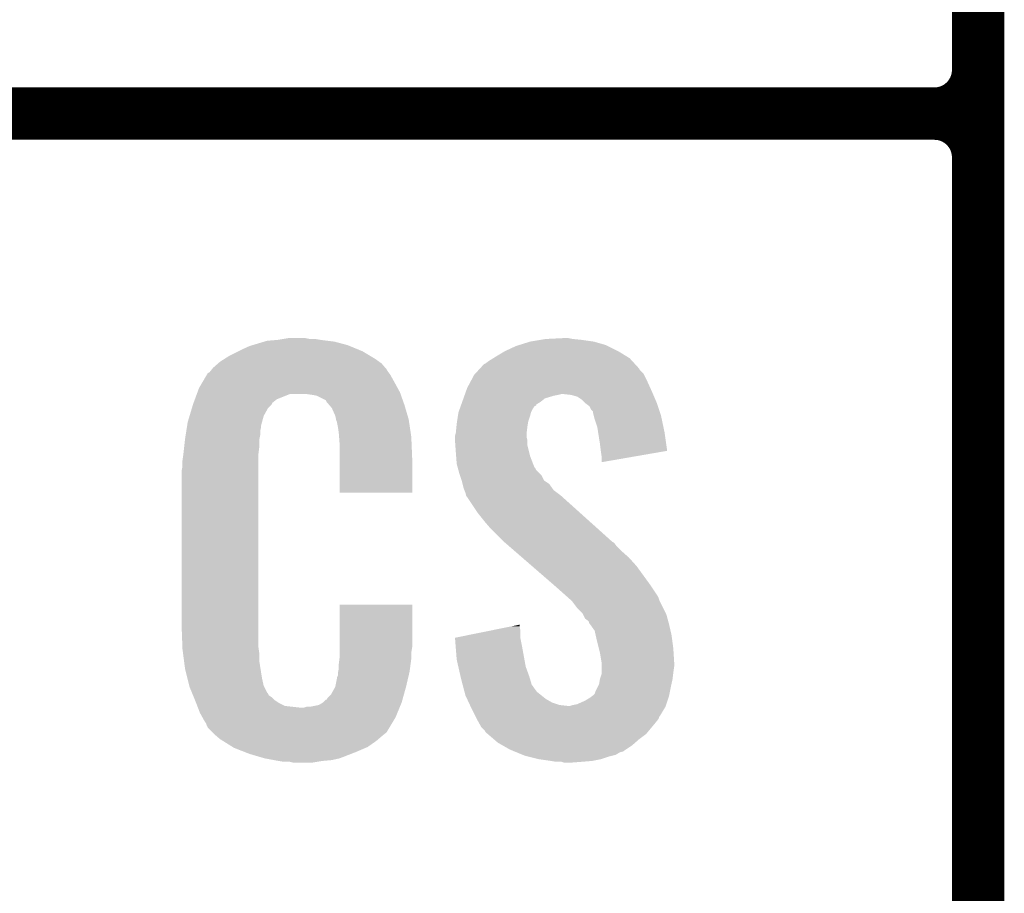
# Model space of a CAD drawing. Extents: x -1.3 to 24.2, y -3.9 to 39.2.
# Tile 11 of 37: x 1.2 to 4.1, y 11.7 to 14.2. Entities that reach past the tile are written whole.
import ezdxf

# ---------------------------------------------------------------- set-up
doc = ezdxf.new("R2010")
doc.units = 0
doc.layers.add('RTC_25_CLICK_V101_GTO', color=9, linetype='CONTINUOUS')

msp = doc.modelspace()

# ---------------------------------------------------------------- linework, layer by layer
at = {"layer": 'RTC_25_CLICK_V101_GTO', "const_width": 0.1524}
for points in [[(4.0132, -0.5588), (4.0132, 18.3388)], [(4.0132, 14.097), (4.0132, 16.383)], [(-1.27, 13.97), (3.8862, 13.97)], [(-1.27, 13.97), (3.8862, 13.97)], [(4.0132, 11.557), (4.0132, 13.843)]]:
    msp.add_lwpolyline(points, dxfattribs=at)
for points in [[(3.8862, 13.97, 0.4142136), (4.0132, 14.097)], [(4.0132, 13.843, 0.4142136), (3.8862, 13.97)], [(4.0132, 13.843, 0.4142136), (3.8862, 13.97)]]:
    msp.add_lwpolyline(points, format="xyb", dxfattribs=at)
at = {"layer": 'RTC_25_CLICK_V101_GTO'}
for points in [[(1.99136, 13.31468), (2.006602, 13.31722), (2.070102, 13.31468), (2.057402, 13.31722)], [(2.755902, 13.31468), (2.8067, 13.31722), (2.834638, 13.31468), (2.821942, 13.31722)], [(1.87198, 13.2842), (1.89484, 13.294362), (2.210164, 13.2842), (2.185486, 13.294362)], [(1.89484, 13.294362), (1.9033, 13.2969), (2.185486, 13.294362), (2.179322, 13.2969)], [(1.9033, 13.2969), (1.937172, 13.30706), (2.179322, 13.2969), (2.141222, 13.30706)], [(1.937172, 13.30706), (1.945642, 13.3096), (2.141222, 13.30706), (2.120902, 13.3096)], [(1.945642, 13.3096), (1.97612, 13.31214), (2.120902, 13.3096), (2.10058, 13.31214)], [(1.97612, 13.31214), (1.99136, 13.31468), (2.10058, 13.31214), (2.085342, 13.31468)], [(2.636522, 13.27912), (2.669542, 13.294362), (2.966718, 13.27912), (2.936236, 13.294362)], [(2.669542, 13.294362), (2.677664, 13.2969), (2.936236, 13.294362), (2.93116, 13.2969)], [(2.677664, 13.2969), (2.71018, 13.30706), (2.93116, 13.2969), (2.895602, 13.30706)], [(2.71018, 13.30706), (2.74066, 13.31214), (2.895602, 13.30706), (2.86004, 13.31214)], [(2.74066, 13.31214), (2.755902, 13.31468), (2.86004, 13.31214), (2.834638, 13.31468)], [(1.820458, 13.256262), (1.836422, 13.26642), (2.2606, 13.256262), (2.24367, 13.26642)], [(1.836422, 13.26642), (1.86182, 13.27912), (2.24367, 13.26642), (2.2225, 13.27912)], [(1.86182, 13.27912), (1.87198, 13.2842), (2.2225, 13.27912), (2.210164, 13.2842)], [(2.5908, 13.25118), (2.602988, 13.258798), (3.006726, 13.25118), (2.999742, 13.258798)], [(2.602988, 13.258798), (2.61112, 13.26388), (2.999742, 13.258798), (2.991484, 13.26388)], [(2.61112, 13.26388), (2.636522, 13.27912), (2.991484, 13.26388), (2.966718, 13.27912)], [(1.78409, 13.225776), (1.78816, 13.230862), (2.293622, 13.225776), (2.289264, 13.230862)], [(1.78816, 13.230862), (1.802674, 13.24356), (2.289264, 13.230862), (2.278382, 13.24356)], [(1.802674, 13.24356), (1.808482, 13.24864), (2.278382, 13.24356), (2.271272, 13.24864)], [(1.808482, 13.24864), (1.820458, 13.256262), (2.271272, 13.24864), (2.2606, 13.256262)], [(2.563916, 13.228316), (2.575564, 13.241022), (3.027682, 13.228316), (3.016036, 13.241022)], [(2.575564, 13.241022), (2.58064, 13.243562), (3.016036, 13.241022), (3.013708, 13.243562)], [(2.58064, 13.243562), (2.5908, 13.25118), (3.013708, 13.243562), (3.006726, 13.25118)], [(1.756484, 13.18768), (1.769934, 13.21054), (2.31648, 13.18768), (2.303782, 13.21054)], [(1.769934, 13.21054), (1.772926, 13.215622), (2.303782, 13.21054), (2.299972, 13.215622)], [(1.772926, 13.215622), (1.778002, 13.218164), (2.299972, 13.215622), (2.298064, 13.218164)], [(1.778002, 13.218164), (1.78003, 13.2207), (2.298064, 13.218164), (2.296162, 13.2207)], [(1.78003, 13.2207), (1.78409, 13.225776), (2.296162, 13.2207), (2.293622, 13.225776)], [(2.538136, 13.19276), (2.547622, 13.21054), (3.05054, 13.19276), (3.04165, 13.21054)], [(2.547622, 13.21054), (2.549946, 13.213076), (3.04165, 13.21054), (3.040382, 13.213076)], [(2.549946, 13.213076), (2.559262, 13.22324), (3.040382, 13.213076), (3.030222, 13.22324)], [(2.559262, 13.22324), (2.563916, 13.228316), (3.030222, 13.22324), (3.027682, 13.228316)], [(1.74752, 13.172442), (1.756484, 13.18768), (2.324792, 13.172442), (2.31648, 13.18768)], [(2.5273, 13.172442), (2.538136, 13.19276), (3.059776, 13.172442), (3.05054, 13.19276)], [(1.735352, 13.139418), (1.740966, 13.154658), (1.97358, 13.139418), (2.011676, 13.154658)], [(1.740966, 13.154658), (1.740968, 13.15466), (2.011676, 13.154658), (2.059938, 13.15466)], [(1.740968, 13.15466), (1.742838, 13.159738), (2.333534, 13.15466), (2.33172, 13.159738)], [(1.742838, 13.159738), (1.74752, 13.172442), (2.33172, 13.159738), (2.324792, 13.172442)], [(2.07772, 13.15212), (2.059938, 13.15466), (2.334442, 13.15212), (2.333534, 13.15466)], [(2.090418, 13.14958), (2.07772, 13.15212), (2.335348, 13.14958), (2.334442, 13.15212)], [(2.115814, 13.136882), (2.090418, 13.14958), (2.339884, 13.136882), (2.335348, 13.14958)], [(2.516412, 13.141958), (2.519134, 13.14958), (2.753358, 13.141958), (2.77876, 13.14958)], [(2.519134, 13.14958), (2.520042, 13.15212), (2.77876, 13.14958), (2.79146, 13.15212)], [(2.520042, 13.15212), (2.520948, 13.15466), (2.79146, 13.15212), (2.801618, 13.15466)], [(2.520948, 13.15466), (2.524578, 13.16482), (3.067596, 13.15466), (3.06324, 13.16482)], [(2.524578, 13.16482), (2.5273, 13.172442), (3.06324, 13.16482), (3.059776, 13.172442)], [(2.829558, 13.15212), (2.806698, 13.15466), (3.068684, 13.15212), (3.067596, 13.15466)], [(2.84734, 13.147042), (2.829558, 13.15212), (3.07086, 13.147042), (3.068684, 13.15212)], [(2.86258, 13.13688), (2.84734, 13.147042), (3.075216, 13.13688), (3.07086, 13.147042)], [(1.726688, 13.114018), (1.729738, 13.12418), (1.948178, 13.114018), (1.958338, 13.12418)], [(1.729738, 13.12418), (1.731608, 13.129256), (1.958338, 13.12418), (1.960878, 13.129256)], [(1.731608, 13.129256), (1.735352, 13.139418), (1.960878, 13.129256), (1.97358, 13.139418)], [(2.118358, 13.131804), (2.115814, 13.136882), (2.341696, 13.131804), (2.339884, 13.136882)], [(2.124894, 13.12418), (2.118358, 13.131804), (2.344418, 13.12418), (2.341696, 13.131804)], [(2.133598, 13.114022), (2.124894, 13.12418), (2.347406, 13.114022), (2.344418, 13.12418)], [(2.505528, 13.111478), (2.508248, 13.119096), (2.7178, 13.111478), (2.72288, 13.119096)], [(2.508248, 13.119096), (2.509154, 13.121634), (2.72288, 13.119096), (2.727946, 13.121634)], [(2.509154, 13.121634), (2.51006, 13.124168), (2.727946, 13.121634), (2.72796, 13.124168)], [(2.51006, 13.124168), (2.512784, 13.131798), (2.72796, 13.124168), (2.740658, 13.131798)], [(2.512784, 13.131798), (2.516412, 13.141958), (2.740658, 13.131798), (2.753358, 13.141958)], [(2.870202, 13.12926), (2.86258, 13.13688), (3.07848, 13.12926), (3.075216, 13.13688)], [(2.87274, 13.126722), (2.870202, 13.12926), (3.079326, 13.126722), (3.07848, 13.12926)], [(2.882896, 13.1191), (2.87274, 13.126722), (3.081868, 13.1191), (3.079326, 13.126722)], [(2.887978, 13.108944), (2.882896, 13.1191), (3.085252, 13.108944), (3.081868, 13.1191)], [(1.7145, 13.073382), (1.719832, 13.091158), (1.93063, 13.073382), (1.935478, 13.091158)], [(1.719832, 13.091158), (1.726688, 13.114018), (1.935478, 13.091158), (1.948178, 13.114018)], [(2.143758, 13.091162), (2.133598, 13.114022), (2.354132, 13.091162), (2.347406, 13.114022)], [(2.145794, 13.080998), (2.143758, 13.091162), (2.35712, 13.080998), (2.354132, 13.091162)], [(2.497992, 13.07592), (2.500338, 13.091162), (2.7051, 13.07592), (2.71018, 13.091162)], [(2.500338, 13.091162), (2.5019, 13.101318), (2.71018, 13.091162), (2.712718, 13.101318)], [(2.5019, 13.101318), (2.501902, 13.101322), (2.712718, 13.101318), (2.71272, 13.101322)], [(2.501902, 13.101322), (2.505528, 13.111478), (2.71272, 13.101322), (2.7178, 13.111478)], [(2.893054, 13.103866), (2.887978, 13.108944), (3.086946, 13.103866), (3.085252, 13.108944)], [(2.89306, 13.101322), (2.893054, 13.103866), (3.087794, 13.101322), (3.086946, 13.103866)], [(2.895602, 13.091158), (2.89306, 13.101322), (3.09118, 13.091158), (3.087794, 13.101322)], [(2.898142, 13.081), (2.895602, 13.091158), (3.09332, 13.081), (3.09118, 13.091158)], [(1.710488, 13.047978), (1.712092, 13.058138), (1.92532, 13.047978), (1.92786, 13.058138)], [(1.712092, 13.058138), (1.712894, 13.063218), (1.92786, 13.058138), (1.92786, 13.063218)], [(1.712894, 13.063218), (1.7145, 13.073382), (1.92786, 13.063218), (1.93063, 13.073382)], [(2.1463, 13.078462), (2.145794, 13.080998), (2.357502, 13.078462), (2.35712, 13.080998)], [(2.148838, 13.073384), (2.1463, 13.078462), (2.358264, 13.073384), (2.357502, 13.078462)], [(2.14884, 13.070842), (2.148838, 13.073384), (2.358644, 13.070842), (2.358264, 13.073384)], [(2.15138, 13.058138), (2.14884, 13.070842), (2.36055, 13.058138), (2.358644, 13.070842)], [(2.15392, 13.04036), (2.15138, 13.058138), (2.363216, 13.04036), (2.36055, 13.058138)], [(2.49428, 13.042902), (2.496056, 13.06068), (2.700336, 13.042902), (2.70256, 13.06068)], [(2.496056, 13.06068), (2.49682, 13.0683), (2.70256, 13.06068), (2.70383, 13.0683)], [(2.49682, 13.0683), (2.497992, 13.07592), (2.70383, 13.0683), (2.7051, 13.07592)], [(2.905758, 13.058142), (2.898142, 13.081), (3.098132, 13.058142), (3.09332, 13.081)], [(2.908166, 13.0429), (2.905758, 13.058142), (3.10134, 13.0429), (3.098132, 13.058142)], [(1.70688, 13.02512), (1.708482, 13.035278), (1.923288, 13.02512), (1.92532, 13.035278)], [(1.708482, 13.035278), (1.710488, 13.047978), (1.92532, 13.035278), (1.92532, 13.047978)], [(2.154702, 13.030198), (2.15392, 13.04036), (2.36474, 13.030198), (2.363216, 13.04036)], [(2.15646, 13.00734), (2.154702, 13.030198), (2.365694, 13.00734), (2.36474, 13.030198)], [(2.49174, 13.032742), (2.493644, 13.040358), (2.70002, 13.032742), (2.70002, 13.040358)], [(2.49174, 13.030198), (2.49174, 13.032742), (2.70002, 13.030198), (2.70002, 13.032742)], [(2.49174, 13.020038), (2.49174, 13.030198), (2.70256, 13.020038), (2.70002, 13.030198)], [(2.493644, 13.040358), (2.49428, 13.042902), (2.70002, 13.040358), (2.700336, 13.042902)], [(2.91338, 13.00988), (2.908166, 13.0429), (3.106046, 13.00988), (3.10134, 13.0429)], [(1.702082, 12.981938), (1.70434, 13.00226), (1.92024, 12.981938), (1.92278, 13.00226)], [(1.70434, 13.00226), (1.706596, 13.022578), (1.92278, 13.00226), (1.92278, 13.022578)], [(1.706596, 13.022578), (1.70688, 13.02512), (1.92278, 13.022578), (1.923288, 13.02512)], [(2.15646, 12.96924), (2.15646, 13.00734), (2.36728, 12.96924), (2.365694, 13.00734)], [(2.49283, 13.004798), (2.49174, 13.020038), (2.70256, 13.004798), (2.70256, 13.020038)], [(2.49428, 12.98448), (2.49283, 13.004798), (2.707642, 12.98448), (2.70256, 13.004798)], [(2.91592, 12.98956), (2.91338, 13.00988), (3.10894, 12.98956), (3.106046, 13.00988)], [(1.69926, 12.96162), (1.7018, 12.9794), (1.92024, 12.96162), (1.92024, 12.9794)], [(1.7018, 12.9794), (1.702082, 12.981938), (1.92024, 12.9794), (1.92024, 12.981938)], [(2.495062, 12.974318), (2.49428, 12.98448), (2.710182, 12.974318), (2.707642, 12.98448)], [(2.49682, 12.951462), (2.495062, 12.974318), (2.718976, 12.951462), (2.710182, 12.974318)], [(2.915922, 12.989556), (2.91592, 12.98956), (3.10894, 12.989556), (3.10894, 12.98956)], [(2.91846, 12.97178), (2.915922, 12.989556), (3.006302, 12.97178), (3.10894, 12.989556)], [(1.69672, 12.931142), (1.69926, 12.943842), (1.92024, 12.931142), (1.92024, 12.943842)], [(1.69926, 12.943842), (1.69926, 12.96162), (1.92024, 12.943842), (1.92024, 12.96162)], [(2.15646, 12.867662), (2.15646, 12.96924), (2.367258, 12.867662), (2.36728, 12.96924)], [(2.499592, 12.9413), (2.49682, 12.951462), (2.722884, 12.9413), (2.718976, 12.951462)], [(2.91846, 12.956566), (2.91846, 12.97178), (2.91846, 12.956566), (3.006302, 12.97178)], [(1.69672, 12.48156), (1.69672, 12.931142), (1.92024, 12.48156), (1.92024, 12.931142)], [(2.500286, 12.938756), (2.499592, 12.9413), (2.725422, 12.938756), (2.722884, 12.9413)], [(2.501672, 12.93368), (2.500286, 12.938756), (2.727962, 12.93368), (2.725422, 12.938756)], [(2.504442, 12.92352), (2.501672, 12.93368), (2.73812, 12.92352), (2.727962, 12.93368)], [(2.506138, 12.918436), (2.504442, 12.92352), (2.743202, 12.918436), (2.73812, 12.92352)], [(2.511214, 12.9032), (2.506138, 12.918436), (2.750824, 12.9032), (2.743202, 12.918436)], [(2.51206, 12.900658), (2.511214, 12.9032), (2.754636, 12.900658), (2.750824, 12.9032)], [(2.513966, 12.893038), (2.51206, 12.900658), (2.766062, 12.893038), (2.754636, 12.900658)], [(2.51714, 12.880342), (2.513966, 12.893038), (2.775132, 12.880342), (2.766062, 12.893038)], [(2.367258, 12.86764), (2.15646, 12.867662), (2.367258, 12.86764), (2.367258, 12.867662)], [(2.519174, 12.875258), (2.51714, 12.880342), (2.778762, 12.875258), (2.775132, 12.880342)], [(2.522218, 12.867642), (2.519174, 12.875258), (2.788918, 12.867642), (2.778762, 12.875258)], [(2.524126, 12.86002), (2.522218, 12.867642), (2.79908, 12.86002), (2.788918, 12.867642)], [(2.524758, 12.857486), (2.524126, 12.86002), (2.801902, 12.857486), (2.79908, 12.86002)], [(2.527298, 12.854942), (2.524758, 12.857486), (2.804734, 12.854942), (2.801902, 12.857486)], [(2.55778, 12.80922), (2.527298, 12.854942), (2.855632, 12.80922), (2.804734, 12.854942)], [(2.5781, 12.78382), (2.55778, 12.80922), (2.883908, 12.78382), (2.855632, 12.80922)], [(2.59334, 12.76604), (2.5781, 12.78382), (2.903702, 12.76604), (2.883908, 12.78382)], [(2.63398, 12.725398), (2.59334, 12.76604), (2.948944, 12.725398), (2.903702, 12.76604)], [(2.636914, 12.722856), (2.63398, 12.725398), (2.95402, 12.722856), (2.948944, 12.725398)], [(2.648632, 12.7127), (2.636914, 12.722856), (2.961642, 12.7127), (2.95402, 12.722856)], [(2.666218, 12.69746), (2.648632, 12.7127), (2.97688, 12.69746), (2.961642, 12.7127)], [(2.686734, 12.67968), (2.666218, 12.69746), (2.9972, 12.67968), (2.97688, 12.69746)], [(2.716042, 12.65428), (2.686734, 12.67968), (3.02006, 12.65428), (2.9972, 12.67968)], [(2.78052, 12.5984), (2.716042, 12.65428), (3.0607, 12.5984), (3.02006, 12.65428)], [(2.78638, 12.59332), (2.78052, 12.5984), (3.064088, 12.59332), (3.0607, 12.5984)], [(2.814958, 12.567918), (2.78638, 12.59332), (3.08102, 12.567918), (3.064088, 12.59332)], [(2.820674, 12.562838), (2.814958, 12.567918), (3.08356, 12.562838), (3.08102, 12.567918)], [(2.829244, 12.55522), (2.820674, 12.562838), (3.0861, 12.55522), (3.08356, 12.562838)], [(2.8321, 12.55268), (2.829244, 12.55522), (3.087372, 12.55268), (3.0861, 12.55522)], [(2.84734, 12.532362), (2.8321, 12.55268), (3.09753, 12.532362), (3.087372, 12.55268)], [(2.156464, 12.418058), (2.15648, 12.542498), (2.36728, 12.418058), (2.36728, 12.542498)], [(2.15648, 12.542498), (2.156482, 12.54252), (2.36728, 12.542498), (2.156482, 12.54252)], [(2.862578, 12.51712), (2.84734, 12.532362), (3.105152, 12.51712), (3.09753, 12.532362)], [(2.86385, 12.514578), (2.862578, 12.51712), (3.106422, 12.514578), (3.105152, 12.51712)], [(2.870198, 12.501886), (2.86385, 12.514578), (3.109884, 12.501886), (3.106422, 12.514578)], [(2.880356, 12.494262), (2.870198, 12.501886), (3.111962, 12.494262), (3.109884, 12.501886)], [(2.8829, 12.486644), (2.880356, 12.494262), (3.11404, 12.486644), (3.111962, 12.494262)], [(2.882904, 12.48664), (2.8829, 12.486644), (3.11404, 12.48664), (3.11404, 12.486644)], [(2.885438, 12.484102), (2.882904, 12.48664), (3.114626, 12.484102), (3.11404, 12.48664)], [(1.699072, 12.41806), (1.69672, 12.48156), (1.92024, 12.41806), (1.92024, 12.48156)], [(2.49176, 12.446004), (2.592044, 12.466318), (2.68224, 12.446004), (2.68224, 12.466318)], [(2.592044, 12.466318), (2.65474, 12.479018), (2.68224, 12.466318), (2.6797, 12.479018)], [(2.65474, 12.479018), (2.6797, 12.484074), (2.6797, 12.479018), (2.6797, 12.484074)], [(2.898138, 12.466324), (2.885438, 12.484102), (3.11873, 12.466324), (3.114626, 12.484102)], [(2.900962, 12.45362), (2.898138, 12.466324), (3.12166, 12.45362), (3.11873, 12.466324)], [(2.491964, 12.443458), (2.49176, 12.446004), (2.68224, 12.443458), (2.68224, 12.446004)], [(2.493988, 12.41806), (2.491964, 12.443458), (2.68732, 12.41806), (2.68224, 12.443458)], [(2.90322, 12.44346), (2.900962, 12.45362), (3.123016, 12.44346), (3.12166, 12.45362)], [(2.910206, 12.41552), (2.90322, 12.44346), (3.12674, 12.41552), (3.123016, 12.44346)], [(1.69926, 12.41298), (1.699072, 12.41806), (1.920966, 12.41298), (1.92024, 12.41806)], [(1.700918, 12.400278), (1.69926, 12.41298), (1.92278, 12.400278), (1.920966, 12.41298)], [(1.7039, 12.377418), (1.700918, 12.400278), (1.92278, 12.377418), (1.92278, 12.400278)], [(2.15646, 12.402818), (2.156464, 12.418058), (2.36474, 12.402818), (2.36728, 12.418058)], [(2.15646, 12.390122), (2.15646, 12.402818), (2.36474, 12.390122), (2.36474, 12.402818)], [(2.49682, 12.382502), (2.493988, 12.41806), (2.693788, 12.382502), (2.68732, 12.41806)], [(2.91338, 12.40282), (2.910206, 12.41552), (3.127534, 12.40282), (3.12674, 12.41552)], [(2.918038, 12.374882), (2.91338, 12.40282), (3.12928, 12.374882), (3.127534, 12.40282)], [(1.70688, 12.354562), (1.7039, 12.377418), (1.92639, 12.354562), (1.92278, 12.377418)], [(2.15392, 12.3698), (2.155824, 12.38504), (2.362706, 12.3698), (2.36474, 12.38504)], [(2.155824, 12.38504), (2.15646, 12.390122), (2.36474, 12.38504), (2.36474, 12.390122)], [(2.50144, 12.36218), (2.49682, 12.382502), (2.697482, 12.36218), (2.693788, 12.382502)], [(2.91846, 12.372342), (2.918038, 12.374882), (3.12928, 12.372342), (3.12928, 12.374882)], [(2.91846, 12.36218), (2.91846, 12.372342), (3.12928, 12.36218), (3.12928, 12.372342)], [(1.713232, 12.32916), (1.70688, 12.354562), (1.9304, 12.32916), (1.92639, 12.354562)], [(2.15138, 12.344402), (2.151888, 12.346942), (2.359062, 12.344402), (2.35966, 12.346942)], [(2.15138, 12.336784), (2.15138, 12.344402), (2.357268, 12.336784), (2.359062, 12.344402)], [(2.151888, 12.346942), (2.15392, 12.357102), (2.35966, 12.346942), (2.361014, 12.357102)], [(2.15392, 12.357102), (2.15392, 12.3698), (2.361014, 12.357102), (2.362706, 12.3698)], [(2.50779, 12.33424), (2.50144, 12.36218), (2.70764, 12.33424), (2.697482, 12.36218)], [(2.91846, 12.3444), (2.91846, 12.36218), (3.12674, 12.3444), (3.12928, 12.36218)], [(2.91846, 12.341864), (2.91846, 12.3444), (3.126422, 12.341864), (3.12674, 12.3444)], [(1.718946, 12.306298), (1.713232, 12.32916), (1.93548, 12.306298), (1.9304, 12.32916)], [(2.143762, 12.303762), (2.14884, 12.329162), (2.3495, 12.303762), (2.355476, 12.329162)], [(2.14884, 12.329162), (2.148842, 12.331704), (2.355476, 12.329162), (2.356074, 12.331704)], [(2.148842, 12.331704), (2.15138, 12.336784), (2.356074, 12.331704), (2.357268, 12.336784)], [(2.50952, 12.32662), (2.50779, 12.33424), (2.709928, 12.32662), (2.70764, 12.33424)], [(2.5142, 12.308838), (2.50952, 12.32662), (2.715264, 12.308838), (2.709928, 12.32662)], [(2.91084, 12.311382), (2.912958, 12.324082), (3.121378, 12.311382), (3.1242, 12.324082)], [(2.912958, 12.324082), (2.913382, 12.326622), (3.1242, 12.324082), (3.124516, 12.326622)], [(2.913382, 12.326622), (2.91846, 12.341864), (3.124516, 12.326622), (3.126422, 12.341864)], [(1.71958, 12.303762), (1.718946, 12.306298), (1.93675, 12.303762), (1.93548, 12.306298)], [(1.726902, 12.28598), (1.71958, 12.303762), (1.945642, 12.28598), (1.93675, 12.303762)], [(1.72795, 12.283436), (1.726902, 12.28598), (1.948182, 12.283436), (1.945642, 12.28598)], [(2.131062, 12.280902), (2.14376, 12.30376), (2.34315, 12.280902), (2.3495, 12.30376)], [(2.14376, 12.30376), (2.143762, 12.303762), (2.3495, 12.30376), (2.3495, 12.303762)], [(2.514868, 12.3063), (2.5142, 12.308838), (2.7178, 12.3063), (2.715264, 12.308838)], [(2.516872, 12.29868), (2.514868, 12.3063), (2.72288, 12.29868), (2.7178, 12.3063)], [(2.519546, 12.288518), (2.516872, 12.29868), (2.730502, 12.288518), (2.72288, 12.29868)], [(2.522218, 12.27836), (2.519546, 12.288518), (2.7432, 12.27836), (2.730502, 12.288518)], [(2.89814, 12.283444), (2.90068, 12.29106), (3.115562, 12.283444), (3.117086, 12.29106)], [(2.90068, 12.29106), (2.905758, 12.30122), (3.117086, 12.29106), (3.11912, 12.30122)], [(2.905758, 12.30122), (2.91084, 12.311382), (3.11912, 12.30122), (3.121378, 12.311382)], [(1.73004, 12.27836), (1.72795, 12.283436), (1.950724, 12.27836), (1.948182, 12.283436)], [(1.732132, 12.273278), (1.73004, 12.27836), (1.958342, 12.273278), (1.950724, 12.27836)], [(1.73527, 12.26566), (1.732132, 12.273278), (1.96596, 12.26566), (1.958342, 12.273278)], [(1.73736, 12.26058), (1.73527, 12.26566), (1.973582, 12.26058), (1.96596, 12.26566)], [(1.739314, 12.2555), (1.73736, 12.26058), (1.981202, 12.2555), (1.973582, 12.26058)], [(2.095502, 12.25042), (2.108194, 12.258038), (2.333662, 12.25042), (2.3368, 12.258038)], [(2.108194, 12.258038), (2.108202, 12.258042), (2.3368, 12.258038), (2.3368, 12.258042)], [(2.108202, 12.258042), (2.115826, 12.26566), (2.3368, 12.258042), (2.338916, 12.26566)], [(2.115826, 12.26566), (2.118366, 12.265674), (2.338916, 12.26566), (2.33892, 12.265674)], [(2.118366, 12.265674), (2.120902, 12.27074), (2.33892, 12.265674), (2.340328, 12.27074)], [(2.120902, 12.27074), (2.131062, 12.280902), (2.340328, 12.27074), (2.34315, 12.280902)], [(2.526962, 12.268198), (2.522218, 12.27836), (2.755902, 12.268198), (2.7432, 12.27836)], [(2.531702, 12.25804), (2.526962, 12.268198), (2.773682, 12.25804), (2.755902, 12.268198)], [(2.53526, 12.25042), (2.531702, 12.25804), (2.796542, 12.25042), (2.773682, 12.25804)], [(2.847342, 12.252962), (2.8702, 12.26312), (3.10642, 12.252962), (3.109804, 12.26312)], [(2.8702, 12.26312), (2.8829, 12.27074), (3.109804, 12.26312), (3.112344, 12.27074)], [(2.8829, 12.27074), (2.88967, 12.27582), (3.112344, 12.27074), (3.114038, 12.27582)], [(2.88967, 12.27582), (2.89306, 12.278362), (3.114038, 12.27582), (3.114546, 12.278362)], [(2.89306, 12.278362), (2.89814, 12.283444), (3.114546, 12.278362), (3.115562, 12.283444)], [(1.742246, 12.24788), (1.739314, 12.2555), (1.996444, 12.24788), (1.981202, 12.2555)], [(1.7442, 12.2428), (1.742246, 12.24788), (2.042162, 12.2428), (1.996444, 12.24788)], [(1.75006, 12.22756), (1.7442, 12.2428), (2.324248, 12.22756), (2.330524, 12.2428)], [(1.757118, 12.21486), (1.75006, 12.22756), (2.31902, 12.21486), (2.324248, 12.22756)], [(2.042162, 12.2428), (2.052322, 12.242802), (2.330524, 12.2428), (2.330526, 12.242802)], [(2.052322, 12.242802), (2.059944, 12.24534), (2.330526, 12.242802), (2.33157, 12.24534)], [(2.070102, 12.24534), (2.095502, 12.25042), (2.33157, 12.24534), (2.333662, 12.25042)], [(2.536444, 12.24788), (2.53526, 12.25042), (2.819402, 12.24788), (2.796542, 12.25042)], [(2.537632, 12.245338), (2.536444, 12.24788), (3.10388, 12.245338), (3.104726, 12.24788)], [(2.54, 12.24026), (2.537632, 12.245338), (3.100832, 12.24026), (3.10388, 12.245338)], [(2.550162, 12.219938), (2.54, 12.24026), (3.088638, 12.219938), (3.100832, 12.24026)], [(2.819402, 12.24788), (2.827022, 12.247882), (3.104726, 12.24788), (3.104726, 12.247882)], [(2.827022, 12.247882), (2.834642, 12.25042), (3.104726, 12.247882), (3.105572, 12.25042)], [(2.834642, 12.25042), (2.847342, 12.252962), (3.105572, 12.25042), (3.10642, 12.252962)], [(1.762762, 12.204698), (1.757118, 12.21486), (2.312922, 12.204698), (2.31902, 12.21486)], [(1.767838, 12.197084), (1.762762, 12.204698), (2.308354, 12.197084), (2.312922, 12.204698)], [(2.551432, 12.217396), (2.550162, 12.219938), (3.0861, 12.217396), (3.088638, 12.219938)], [(2.55524, 12.20978), (2.551432, 12.217396), (3.083558, 12.20978), (3.0861, 12.217396)], [(2.555242, 12.209778), (2.55524, 12.20978), (3.083558, 12.209778), (3.083558, 12.20978)], [(2.562296, 12.19708), (2.555242, 12.209778), (3.0734, 12.19708), (3.083558, 12.209778)], [(1.77038, 12.189464), (1.767838, 12.197084), (2.303782, 12.189464), (2.308354, 12.197084)], [(1.772914, 12.186926), (1.77038, 12.189464), (2.302258, 12.186926), (2.303782, 12.189464)], [(1.77292, 12.184386), (1.772914, 12.186926), (2.300734, 12.184386), (2.302258, 12.186926)], [(1.780544, 12.17676), (1.77292, 12.184386), (2.29616, 12.17676), (2.300734, 12.184386)], [(1.785624, 12.171678), (1.780544, 12.17676), (2.293616, 12.171678), (2.29616, 12.17676)], [(1.7907, 12.166598), (1.785624, 12.171678), (2.287266, 12.166598), (2.293616, 12.171678)], [(2.567938, 12.186922), (2.562296, 12.19708), (3.064934, 12.186922), (3.0734, 12.19708)], [(2.578098, 12.17676), (2.567938, 12.186922), (3.056466, 12.17676), (3.064934, 12.186922)], [(2.580638, 12.171684), (2.578098, 12.17676), (3.052236, 12.171684), (3.056466, 12.17676)], [(2.586572, 12.166598), (2.580638, 12.171684), (3.047998, 12.166598), (3.052236, 12.171684)], [(1.796626, 12.16152), (1.7907, 12.166598), (2.28092, 12.16152), (2.287266, 12.166598)], [(1.808478, 12.15136), (1.796626, 12.16152), (2.269068, 12.15136), (2.28092, 12.16152)], [(1.816608, 12.14628), (1.808478, 12.15136), (2.263142, 12.14628), (2.269068, 12.15136)], [(1.84506, 12.1285), (1.816608, 12.14628), (2.23774, 12.1285), (2.263142, 12.14628)], [(2.604348, 12.15136), (2.586572, 12.166598), (3.02768, 12.15136), (3.047998, 12.166598)], [(2.6162, 12.1412), (2.604348, 12.15136), (3.016068, 12.1412), (3.02768, 12.15136)], [(1.84912, 12.125962), (1.84506, 12.1285), (2.231818, 12.125962), (2.23774, 12.1285)], [(1.881776, 12.11326), (1.84912, 12.125962), (2.20218, 12.11326), (2.231818, 12.125962)], [(1.89484, 12.108178), (1.881776, 12.11326), (2.18911, 12.108178), (2.20218, 12.11326)], [(2.629536, 12.13358), (2.6162, 12.1412), (3.00736, 12.13358), (3.016068, 12.1412)], [(2.651758, 12.12088), (2.629536, 12.13358), (2.98831, 12.12088), (3.00736, 12.13358)], [(2.657934, 12.118338), (2.651758, 12.12088), (2.984498, 12.118338), (2.98831, 12.12088)], [(2.664102, 12.115798), (2.657934, 12.118338), (2.981954, 12.115798), (2.984498, 12.118338)], [(2.670266, 12.11326), (2.664102, 12.115798), (2.971798, 12.11326), (2.981954, 12.115798)], [(2.68878, 12.105638), (2.670266, 12.11326), (2.959098, 12.105638), (2.971798, 12.11326)], [(1.938018, 12.09548), (1.89484, 12.108178), (2.156458, 12.09548), (2.18911, 12.108178)], [(1.965114, 12.0904), (1.938018, 12.09548), (2.133598, 12.0904), (2.156458, 12.09548)], [(1.97866, 12.08786), (1.965114, 12.0904), (2.10566, 12.08786), (2.133598, 12.0904)], [(1.993898, 12.08532), (1.97866, 12.08786), (2.090418, 12.08532), (2.10566, 12.08786)], [(2.021838, 12.08278), (2.011678, 12.08532), (2.075178, 12.08278), (2.090418, 12.08532)], [(2.694938, 12.103102), (2.68878, 12.105638), (2.948952, 12.103102), (2.959098, 12.105638)], [(2.705106, 12.10056), (2.694938, 12.103102), (2.938782, 12.10056), (2.948952, 12.103102)], [(2.73558, 12.09294), (2.705106, 12.10056), (2.915918, 12.09294), (2.938782, 12.10056)], [(2.77114, 12.08786), (2.73558, 12.09294), (2.89052, 12.08786), (2.915918, 12.09294)], [(2.786378, 12.08532), (2.77114, 12.08786), (2.86004, 12.08532), (2.89052, 12.08786)], [(2.809238, 12.082782), (2.801616, 12.08532), (2.827046, 12.082782), (2.86004, 12.08532)], [(2.827022, 12.08278), (2.809238, 12.082782), (2.827022, 12.08278), (2.827046, 12.082782)]]:
    msp.add_solid(points, dxfattribs=at)

doc.saveas('drawing.dxf')
